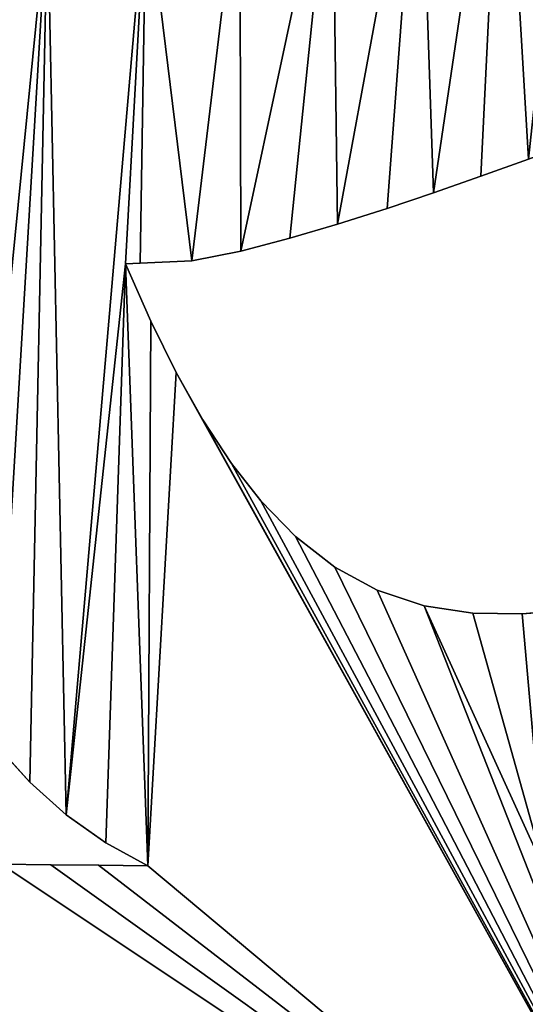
# Model space of a CAD drawing. Extents: x 9 to 1212, y 18 to 833.
# Tile 61 of 172: x 120 to 155, y 516 to 584. Entities that reach past the tile are written whole.
import ezdxf

# ---------------------------------------------------------------- set-up
doc = ezdxf.new("R2010")
doc.units = 0
doc.header["$MEASUREMENT"] = 0
doc.layers.get('0').update_dxf_attribs({"linetype": 'CONTINUOUS'})

# ---------------------------------------------------------------- blocks, each defined once
blk = doc.blocks.new('GRUPO_1')
for p, q in [((146.54638, 134.4256), (143.22647, 133.23474)), ((146.54638, 134.4256, 15), (143.22647, 133.23474, 15)), ((143.22647, 133.23474), (139.92387, 132.08265)), ((143.22647, 133.23474, 15), (139.92387, 132.08265, 15)), ((143.22647, 133.23474), (143.22647, 133.23474, 15)), ((139.92387, 132.08265), (136.69874, 130.99785)), ((139.92387, 132.08265, 15), (136.69874, 130.99785, 15)), ((139.92387, 132.08265), (139.92387, 132.08265, 15)), ((136.69874, 130.99785), (133.24382, 129.89403)), ((136.69874, 130.99785, 15), (133.24382, 129.89403, 15)), ((136.69874, 130.99785), (136.69874, 130.99785, 15)), ((133.24382, 129.89403), (129.94555, 128.91766)), ((133.24382, 129.89403, 15), (129.94555, 128.91766, 15)), ((133.24382, 129.89403), (133.24382, 129.89403, 15)), ((129.94555, 128.91766), (126.53039, 128.02543)), ((129.94555, 128.91766, 15), (126.53039, 128.02543, 15)), ((129.94555, 128.91766), (129.94555, 128.91766, 15)), ((126.53039, 128.02543), (123.1199, 127.34058)), ((126.53039, 128.02543, 15), (123.1199, 127.34058, 15)), ((126.53039, 128.02543), (126.53039, 128.02543, 15)), ((119.51083, 127.18387), (118.48986, 127.13727)), ((119.51083, 127.18387, 15), (118.48986, 127.13727, 15)), ((118.48986, 127.13727), (120.2545, 123.14553)), ((118.48986, 127.13727, 15), (120.2545, 123.14553, 15)), ((118.48986, 127.13727), (118.48986, 127.13727, 15)), ((123.1199, 127.34058), (119.51083, 127.18387)), ((123.1199, 127.34058, 15), (119.51083, 127.18387, 15)), ((119.51083, 127.18387), (119.51083, 127.18387, 15)), ((123.1199, 127.34058), (123.1199, 127.34058, 15)), ((120.2545, 123.14553), (122.02548, 119.57643)), ((120.2545, 123.14553, 15), (122.02548, 119.57643, 15)), ((120.2545, 123.14553), (120.2545, 123.14553, 15)), ((122.02548, 119.57643), (123.8908, 116.27656)), ((122.02548, 119.57643, 15), (123.8908, 116.27656, 15)), ((122.02548, 119.57643), (122.02548, 119.57643, 15)), ((123.8908, 116.27656), (125.88547, 113.24508)), ((123.8908, 116.27656, 15), (125.88547, 113.24508, 15)), ((123.8908, 116.27656), (123.8908, 116.27656, 15)), ((125.88547, 113.24508), (127.91341, 110.656)), ((125.88547, 113.24508, 15), (127.91341, 110.656, 15)), ((125.88547, 113.24508), (125.88547, 113.24508, 15)), ((127.91341, 110.656), (130.32817, 108.16495)), ((127.91341, 110.656, 15), (130.32817, 108.16495, 15)), ((127.91341, 110.656), (127.91341, 110.656, 15)), ((130.32817, 108.16495), (133.0582, 106.03483)), ((130.32817, 108.16495, 15), (133.0582, 106.03483, 15)), ((130.32817, 108.16495), (130.32817, 108.16495, 15)), ((133.0582, 106.03483), (136.00654, 104.43147)), ((133.0582, 106.03483, 15), (136.00654, 104.43147, 15)), ((133.0582, 106.03483), (133.0582, 106.03483, 15)), ((136.00654, 104.43147), (139.29311, 103.3419)), ((136.00654, 104.43147, 15), (139.29311, 103.3419, 15)), ((136.00654, 104.43147), (136.00654, 104.43147, 15)), ((139.29311, 103.3419), (142.67538, 102.82449)), ((139.29311, 103.3419, 15), (142.67538, 102.82449, 15)), ((139.29311, 103.3419), (139.29311, 103.3419, 15)), ((142.67538, 102.82449), (146.0965, 102.77331)), ((142.67538, 102.82449, 15), (146.0965, 102.77331, 15)), ((142.67538, 102.82449), (142.67538, 102.82449, 15)), ((146.0965, 102.77331), (149.61153, 103.08346)), ((146.0965, 102.77331, 15), (149.61153, 103.08346, 15)), ((146.0965, 102.77331), (146.0965, 102.77331, 15)), ((111.84318, 91.05992), (109.56855, 93.57135)), ((111.84318, 91.05992, 15), (109.56855, 93.57135, 15)), ((114.37298, 88.80676), (111.84318, 91.05992)), ((114.37298, 88.80676, 15), (111.84318, 91.05992, 15)), ((111.84318, 91.05992), (111.84318, 91.05992, 15)), ((117.14178, 86.85482), (114.37298, 88.80676)), ((117.14178, 86.85482, 15), (114.37298, 88.80676, 15)), ((114.37298, 88.80676), (114.37298, 88.80676, 15)), ((120.05183, 85.24531), (117.14178, 86.85482)), ((120.05183, 85.24531, 15), (117.14178, 86.85482, 15)), ((117.14178, 86.85482), (117.14178, 86.85482, 15)), ((109.85432, 85.3637), (113.29948, 85.32348)), ((109.85432, 85.3637, 15), (113.29948, 85.32348, 15)), ((113.29948, 85.32348), (116.63034, 85.28484)), ((113.29948, 85.32348, 15), (116.63034, 85.28484, 15)), ((113.29948, 85.32348), (113.29948, 85.32348, 15)), ((116.63034, 85.28484), (120.05183, 85.24531)), ((116.63034, 85.28484, 15), (120.05183, 85.24531, 15)), ((116.63034, 85.28484), (116.63034, 85.28484, 15)), ((120.05183, 85.24531), (120.05183, 85.24531, 15))]:
    blk.add_line(p, q)
mesh = blk.add_polyface()
corners = [(122.02548, 119.57643), (120.05183, 85.24531), (120.2545, 123.14553), (107.55164, 96.29721), (106.31219, 151.18495), (113.07248, 151.918), (109.56855, 93.57135), (111.84318, 91.05992), (114.37298, 88.80676), (119.92907, 153.23617), (118.48986, 127.13727), (119.51083, 127.18387), (123.1199, 127.34058), (126.45648, 155.13494), (126.53039, 128.02543), (132.8869, 157.72816), (129.94555, 128.91766), (133.24382, 129.89403), (138.95876, 160.92195), (136.69874, 130.99785), (139.92387, 132.08265), (144.75221, 164.68649), (143.22647, 133.23474), (146.54638, 134.4256), (150.21327, 168.85518), (149.82901, 135.62826), (153.0644, 136.83242), (155.50919, 173.38448), (156.37923, 138.08014), (160.54398, 178.00069), (159.67428, 139.32884), (162.75891, 140.49927), (165.61259, 182.79449), (166.2775, 141.82478), (170.58028, 187.48834), (169.26679, 142.9244), (172.51022, 142.8269), (171.92573, 139.32486), (171.62488, 132.52112), (171.52466, 135.89301), (172.90734, 129.37374), (110.68668, 171.38281), (104.92375, 178.83089), (111.58886, 176.93791), (117.73115, 172.07896), (119.17405, 173.59014), (124.27098, 170.87696), (168.24715, 97.4675), (166.51437, 106.93536), (169.75445, 107.80114), (170.73406, 99.88238), (173.07094, 108.66798)]
mesh.append_faces([[corners[k] for k in face] for face in [(37, 38, 39), (44, 45, 46)]], dxfattribs={"vtx0": -1})
mesh.append_faces([[corners[k] for k in face] for face in [(0, 1, 2), (3, 5, 6), (6, 5, 7), (7, 5, 8), (10, 9, 11), (11, 9, 12), (12, 13, 14), (14, 15, 16), (16, 15, 17), (17, 18, 19), (19, 18, 20), (20, 21, 22), (22, 21, 23), (23, 24, 25), (25, 24, 26), (26, 27, 28), (28, 29, 30), (30, 29, 31), (31, 32, 33), (33, 34, 35), (35, 34, 36), (38, 37, 40), (41, 43, 44)]], dxfattribs={"vtx0": -1, "vtx1": -1})
mesh.append_faces([[corners[k] for k in face] for face in [(8, 9, 10)]], dxfattribs={"vtx0": -1, "vtx1": -1, "vtx2": -1})
mesh.append_faces([[corners[k] for k in face] for face in [(3, 4, 5), (8, 5, 9), (12, 9, 13), (14, 13, 15), (17, 15, 18), (20, 18, 21), (23, 21, 24), (26, 24, 27), (28, 27, 29), (31, 29, 32), (33, 32, 34), (40, 37, 36), (41, 42, 43), (44, 43, 45), (1, 10, 2), (47, 48, 49), (50, 49, 51)]], dxfattribs={"vtx0": -1, "vtx2": -1})
mesh = blk.add_polyface()
corners = [(118.48986, 127.13727, 15), (120.05183, 85.24531, 15), (120.2545, 123.14553, 15), (171.62488, 132.52112, 15), (171.92573, 139.32486, 15), (171.52466, 135.89301, 15), (172.90734, 129.37374, 15), (172.51022, 142.8269, 15), (106.31219, 151.18495, 15), (107.55164, 96.29721, 15), (113.07248, 151.918, 15), (109.56855, 93.57135, 15), (111.84318, 91.05992, 15), (114.37298, 88.80676, 15), (119.92907, 153.23617, 15), (119.51083, 127.18387, 15), (123.1199, 127.34058, 15), (126.45648, 155.13494, 15), (126.53039, 128.02543, 15), (132.8869, 157.72816, 15), (129.94555, 128.91766, 15), (133.24382, 129.89403, 15), (138.95876, 160.92195, 15), (136.69874, 130.99785, 15), (139.92387, 132.08265, 15), (144.75221, 164.68649, 15), (143.22647, 133.23474, 15), (146.54638, 134.4256, 15), (150.21327, 168.85518, 15), (149.82901, 135.62826, 15), (153.0644, 136.83242, 15), (155.50919, 173.38448, 15), (156.37923, 138.08014, 15), (160.54398, 178.00069, 15), (159.67428, 139.32884, 15), (162.75891, 140.49927, 15), (165.61259, 182.79449, 15), (166.2775, 141.82478, 15), (170.58028, 187.48834, 15), (169.26679, 142.9244, 15), (166.51437, 106.93536, 15), (168.24715, 97.4675, 15), (169.75445, 107.80114, 15), (170.73406, 99.88238, 15), (173.07094, 108.66798, 15), (122.02548, 119.57643, 15), (104.92375, 178.83089, 15), (110.68668, 171.38281, 15), (111.58886, 176.93791, 15), (117.73115, 172.07896, 15), (119.17405, 173.59014, 15), (124.27098, 170.87696, 15)]
mesh.append_faces([[corners[k] for k in face] for face in [(3, 4, 5), (50, 49, 51)]], dxfattribs={"vtx0": -1})
mesh.append_faces([[corners[k] for k in face] for face in [(0, 1, 2), (4, 6, 7), (8, 9, 10), (10, 13, 14), (14, 16, 17), (17, 18, 19), (19, 21, 22), (22, 24, 25), (25, 27, 28), (28, 30, 31), (31, 32, 33), (33, 35, 36), (36, 37, 38), (40, 41, 42), (42, 43, 44), (46, 47, 48), (48, 49, 50)]], dxfattribs={"vtx0": -1, "vtx1": -1})
mesh.append_faces([[corners[k] for k in face] for face in [(14, 13, 0)]], dxfattribs={"vtx0": -1, "vtx1": -1, "vtx2": -1})
mesh.append_faces([[corners[k] for k in face] for face in [(4, 3, 6), (10, 9, 11), (10, 11, 12), (10, 12, 13), (14, 0, 15), (14, 15, 16), (17, 16, 18), (19, 18, 20), (19, 20, 21), (22, 21, 23), (22, 23, 24), (25, 24, 26), (25, 26, 27), (28, 27, 29), (28, 29, 30), (31, 30, 32), (33, 32, 34), (33, 34, 35), (36, 35, 37), (38, 37, 39), (38, 39, 7), (1, 45, 2), (48, 47, 49)]], dxfattribs={"vtx0": -1, "vtx2": -1})
mesh = blk.add_polyface()
corners = [(146.54638, 134.4256, 15), (143.22647, 133.23474), (146.54638, 134.4256), (143.22647, 133.23474, 15)]
mesh.append_faces([[corners[k] for k in face] for face in [(0, 1, 2), (1, 0, 3)]], dxfattribs={"vtx0": -1})
mesh = blk.add_polyface()
corners = [(143.22647, 133.23474, 15), (139.92387, 132.08265), (143.22647, 133.23474), (139.92387, 132.08265, 15)]
mesh.append_faces([[corners[k] for k in face] for face in [(0, 1, 2), (1, 0, 3)]], dxfattribs={"vtx0": -1})
mesh = blk.add_polyface()
corners = [(139.92387, 132.08265, 15), (136.69874, 130.99785), (139.92387, 132.08265), (136.69874, 130.99785, 15)]
mesh.append_faces([[corners[k] for k in face] for face in [(0, 1, 2), (1, 0, 3)]], dxfattribs={"vtx0": -1})
mesh = blk.add_polyface()
corners = [(136.69874, 130.99785, 15), (133.24382, 129.89403), (136.69874, 130.99785), (133.24382, 129.89403, 15)]
mesh.append_faces([[corners[k] for k in face] for face in [(0, 1, 2), (1, 0, 3)]], dxfattribs={"vtx0": -1})
mesh = blk.add_polyface()
corners = [(133.24382, 129.89403, 15), (129.94555, 128.91766), (133.24382, 129.89403), (129.94555, 128.91766, 15)]
mesh.append_faces([[corners[k] for k in face] for face in [(0, 1, 2), (1, 0, 3)]], dxfattribs={"vtx0": -1})
mesh = blk.add_polyface()
corners = [(129.94555, 128.91766, 15), (126.53039, 128.02543), (129.94555, 128.91766), (126.53039, 128.02543, 15)]
mesh.append_faces([[corners[k] for k in face] for face in [(0, 1, 2), (1, 0, 3)]], dxfattribs={"vtx0": -1})
mesh = blk.add_polyface()
corners = [(126.53039, 128.02543, 15), (123.1199, 127.34058), (126.53039, 128.02543), (123.1199, 127.34058, 15)]
mesh.append_faces([[corners[k] for k in face] for face in [(0, 1, 2), (1, 0, 3)]], dxfattribs={"vtx0": -1})
mesh = blk.add_polyface()
corners = [(109.35373, 67.39067), (109.34974, 52.39067), (109.33686, 67.24015), (159.34974, 52.37739), (109.85432, 85.3637), (113.29948, 85.32348), (116.63034, 85.28484), (120.05183, 85.24531), (122.02548, 119.57643), (123.8908, 116.27656), (125.88547, 113.24508), (127.91341, 110.656), (130.32817, 108.16495), (133.0582, 106.03483), (136.00654, 104.43147), (139.29311, 103.3419), (147.67486, 84.92265), (142.67538, 102.82449), (146.0965, 102.77331), (151.08987, 84.88297), (154.60668, 84.84234), (158.13792, 84.80153), (159.35373, 67.37739), (161.51398, 84.76204), (173.01876, 67.39313), (165.00319, 84.7211), (168.41324, 84.68109), (171.92472, 84.63987), (114.37298, 88.80676), (118.48986, 127.13727), (117.14178, 86.85482), (149.61153, 103.08346), (150.89747, 86.16841), (152.92365, 103.61539), (154.04366, 87.62147), (156.41328, 104.34746), (157.10299, 89.26621), (159.71228, 105.14413), (160.05247, 91.07988), (163.03333, 106.00522), (162.89792, 93.05764), (165.63454, 95.19177), (166.51437, 106.93536), (168.24715, 97.4675), (169.75445, 107.80114), (170.73406, 99.88238), (106.45631, 85.40337)]
mesh.append_faces([[corners[k] for k in face] for face in [(0, 1, 2)]], dxfattribs={"vtx0": -1})
mesh.append_faces([[corners[k] for k in face] for face in [(1, 0, 3), (3, 21, 22), (22, 23, 24), (28, 29, 30), (31, 16, 18), (16, 31, 32), (32, 33, 34), (34, 35, 36), (36, 37, 38), (38, 39, 40), (40, 39, 41), (41, 42, 43), (43, 44, 45)]], dxfattribs={"vtx0": -1, "vtx1": -1})
mesh.append_faces([[corners[k] for k in face] for face in [(3, 0, 4), (3, 7, 8), (3, 15, 16)]], dxfattribs={"vtx0": -1, "vtx1": -1, "vtx2": -1})
mesh.append_faces([[corners[k] for k in face] for face in [(3, 4, 5), (3, 5, 6), (3, 6, 7), (3, 8, 9), (3, 9, 10), (3, 10, 11), (3, 11, 12), (3, 12, 13), (3, 13, 14), (3, 14, 15), (16, 15, 17), (16, 17, 18), (3, 16, 19), (3, 19, 20), (3, 20, 21), (22, 21, 23), (24, 23, 25), (24, 25, 26), (24, 26, 27), (29, 7, 30), (32, 31, 33), (34, 33, 35), (36, 35, 37), (38, 37, 39), (41, 39, 42), (0, 46, 4)]], dxfattribs={"vtx0": -1, "vtx2": -1})
mesh = blk.add_polyface()
corners = [(120.05183, 85.24531, 15), (118.48986, 127.13727, 15), (117.14178, 86.85482, 15), (114.37298, 88.80676, 15), (147.67486, 84.92265, 15), (149.61153, 103.08346, 15), (146.0965, 102.77331, 15), (150.89747, 86.16841, 15), (152.92365, 103.61539, 15), (154.04366, 87.62147, 15), (156.41328, 104.34746, 15), (157.10299, 89.26621, 15), (159.71228, 105.14413, 15), (160.05247, 91.07988, 15), (163.03333, 106.00522, 15), (162.89792, 93.05764, 15), (165.63454, 95.19177, 15), (166.51437, 106.93536, 15), (168.24715, 97.4675, 15), (169.75445, 107.80114, 15), (170.73406, 99.88238, 15), (109.34974, 52.39067, 15), (109.35373, 67.39067, 15), (109.33686, 67.24015, 15), (159.34974, 52.37739, 15), (109.85432, 85.3637, 15), (113.29948, 85.32348, 15), (116.63034, 85.28484, 15), (122.02548, 119.57643, 15), (123.8908, 116.27656, 15), (125.88547, 113.24508, 15), (127.91341, 110.656, 15), (130.32817, 108.16495, 15), (133.0582, 106.03483, 15), (136.00654, 104.43147, 15), (139.29311, 103.3419, 15), (142.67538, 102.82449, 15), (151.08987, 84.88297, 15), (154.60668, 84.84234, 15), (158.13792, 84.80153, 15), (159.35373, 67.37739, 15), (161.51398, 84.76204, 15), (173.01876, 67.39313, 15), (165.00319, 84.7211, 15), (168.41324, 84.68109, 15), (171.92472, 84.63987, 15), (106.45631, 85.40337, 15)]
mesh.append_faces([[corners[k] for k in face] for face in [(21, 22, 23)]], dxfattribs={"vtx0": -1})
mesh.append_faces([[corners[k] for k in face] for face in [(0, 1, 2), (5, 7, 8), (8, 9, 10), (10, 11, 12), (12, 13, 14), (14, 16, 17), (25, 24, 26), (26, 24, 27), (27, 24, 0), (28, 24, 29), (29, 24, 30), (30, 24, 31), (31, 24, 32), (32, 24, 33), (33, 24, 34), (34, 24, 35), (35, 4, 36), (36, 4, 6), (4, 24, 37), (37, 24, 38), (38, 24, 39), (39, 40, 41), (41, 42, 43), (43, 42, 44), (44, 42, 45), (46, 22, 25)]], dxfattribs={"vtx0": -1, "vtx1": -1})
mesh.append_faces([[corners[k] for k in face] for face in [(22, 24, 25), (0, 24, 28), (35, 24, 4)]], dxfattribs={"vtx0": -1, "vtx1": -1, "vtx2": -1})
mesh.append_faces([[corners[k] for k in face] for face in [(1, 3, 2), (4, 5, 6), (5, 4, 7), (8, 7, 9), (10, 9, 11), (12, 11, 13), (14, 13, 15), (14, 15, 16), (17, 16, 18), (19, 18, 20), (22, 21, 24), (39, 24, 40), (41, 40, 42)]], dxfattribs={"vtx0": -1, "vtx2": -1})
mesh = blk.add_polyface()
corners = [(119.51083, 127.18387, 15), (118.48986, 127.13727), (119.51083, 127.18387), (118.48986, 127.13727, 15)]
mesh.append_faces([[corners[k] for k in face] for face in [(0, 1, 2), (1, 0, 3)]], dxfattribs={"vtx0": -1})
mesh = blk.add_polyface()
corners = [(118.48986, 127.13727), (120.2545, 123.14553, 15), (120.2545, 123.14553), (118.48986, 127.13727, 15)]
mesh.append_faces([[corners[k] for k in face] for face in [(0, 1, 2), (1, 0, 3)]], dxfattribs={"vtx0": -1})
mesh = blk.add_polyface()
corners = [(123.1199, 127.34058, 15), (119.51083, 127.18387), (123.1199, 127.34058), (119.51083, 127.18387, 15)]
mesh.append_faces([[corners[k] for k in face] for face in [(0, 1, 2), (1, 0, 3)]], dxfattribs={"vtx0": -1})
mesh = blk.add_polyface()
corners = [(120.2545, 123.14553), (122.02548, 119.57643, 15), (122.02548, 119.57643), (120.2545, 123.14553, 15)]
mesh.append_faces([[corners[k] for k in face] for face in [(0, 1, 2), (1, 0, 3)]], dxfattribs={"vtx0": -1})
mesh = blk.add_polyface()
corners = [(122.02548, 119.57643), (123.8908, 116.27656, 15), (123.8908, 116.27656), (122.02548, 119.57643, 15)]
mesh.append_faces([[corners[k] for k in face] for face in [(0, 1, 2), (1, 0, 3)]], dxfattribs={"vtx0": -1})
mesh = blk.add_polyface()
corners = [(123.8908, 116.27656), (125.88547, 113.24508, 15), (125.88547, 113.24508), (123.8908, 116.27656, 15)]
mesh.append_faces([[corners[k] for k in face] for face in [(0, 1, 2), (1, 0, 3)]], dxfattribs={"vtx0": -1})
mesh = blk.add_polyface()
corners = [(125.88547, 113.24508), (127.91341, 110.656, 15), (127.91341, 110.656), (125.88547, 113.24508, 15)]
mesh.append_faces([[corners[k] for k in face] for face in [(0, 1, 2), (1, 0, 3)]], dxfattribs={"vtx0": -1})
mesh = blk.add_polyface()
corners = [(127.91341, 110.656), (130.32817, 108.16495, 15), (130.32817, 108.16495), (127.91341, 110.656, 15)]
mesh.append_faces([[corners[k] for k in face] for face in [(0, 1, 2), (1, 0, 3)]], dxfattribs={"vtx0": -1})
mesh = blk.add_polyface()
corners = [(130.32817, 108.16495, 15), (133.0582, 106.03483), (130.32817, 108.16495), (133.0582, 106.03483, 15)]
mesh.append_faces([[corners[k] for k in face] for face in [(0, 1, 2), (1, 0, 3)]], dxfattribs={"vtx0": -1})
mesh = blk.add_polyface()
corners = [(133.0582, 106.03483, 15), (136.00654, 104.43147), (133.0582, 106.03483), (136.00654, 104.43147, 15)]
mesh.append_faces([[corners[k] for k in face] for face in [(0, 1, 2), (1, 0, 3)]], dxfattribs={"vtx0": -1})
mesh = blk.add_polyface()
corners = [(136.00654, 104.43147, 15), (139.29311, 103.3419), (136.00654, 104.43147), (139.29311, 103.3419, 15)]
mesh.append_faces([[corners[k] for k in face] for face in [(0, 1, 2), (1, 0, 3)]], dxfattribs={"vtx0": -1})
mesh = blk.add_polyface()
corners = [(139.29311, 103.3419, 15), (142.67538, 102.82449), (139.29311, 103.3419), (142.67538, 102.82449, 15)]
mesh.append_faces([[corners[k] for k in face] for face in [(0, 1, 2), (1, 0, 3)]], dxfattribs={"vtx0": -1})
mesh = blk.add_polyface()
corners = [(142.67538, 102.82449, 15), (146.0965, 102.77331), (142.67538, 102.82449), (146.0965, 102.77331, 15)]
mesh.append_faces([[corners[k] for k in face] for face in [(0, 1, 2), (1, 0, 3)]], dxfattribs={"vtx0": -1})
mesh = blk.add_polyface()
corners = [(146.0965, 102.77331, 15), (149.61153, 103.08346), (146.0965, 102.77331), (149.61153, 103.08346, 15)]
mesh.append_faces([[corners[k] for k in face] for face in [(0, 1, 2), (1, 0, 3)]], dxfattribs={"vtx0": -1})
mesh = blk.add_polyface()
corners = [(109.56855, 93.57135, 15), (111.84318, 91.05992), (111.84318, 91.05992, 15), (109.56855, 93.57135)]
mesh.append_faces([[corners[k] for k in face] for face in [(0, 1, 2), (1, 0, 3)]], dxfattribs={"vtx0": -1})
mesh = blk.add_polyface()
corners = [(114.37298, 88.80676, 15), (111.84318, 91.05992), (114.37298, 88.80676), (111.84318, 91.05992, 15)]
mesh.append_faces([[corners[k] for k in face] for face in [(0, 1, 2), (1, 0, 3)]], dxfattribs={"vtx0": -1})
mesh = blk.add_polyface()
corners = [(117.14178, 86.85482, 15), (114.37298, 88.80676), (117.14178, 86.85482), (114.37298, 88.80676, 15)]
mesh.append_faces([[corners[k] for k in face] for face in [(0, 1, 2), (1, 0, 3)]], dxfattribs={"vtx0": -1})
mesh = blk.add_polyface()
corners = [(120.05183, 85.24531, 15), (117.14178, 86.85482), (120.05183, 85.24531), (117.14178, 86.85482, 15)]
mesh.append_faces([[corners[k] for k in face] for face in [(0, 1, 2), (1, 0, 3)]], dxfattribs={"vtx0": -1})
mesh = blk.add_polyface()
corners = [(109.85432, 85.3637, 15), (113.29948, 85.32348), (109.85432, 85.3637), (113.29948, 85.32348, 15)]
mesh.append_faces([[corners[k] for k in face] for face in [(0, 1, 2), (1, 0, 3)]], dxfattribs={"vtx0": -1})
mesh = blk.add_polyface()
corners = [(113.29948, 85.32348, 15), (116.63034, 85.28484), (113.29948, 85.32348), (116.63034, 85.28484, 15)]
mesh.append_faces([[corners[k] for k in face] for face in [(0, 1, 2), (1, 0, 3)]], dxfattribs={"vtx0": -1})
mesh = blk.add_polyface()
corners = [(116.63034, 85.28484, 15), (120.05183, 85.24531), (116.63034, 85.28484), (120.05183, 85.24531, 15)]
mesh.append_faces([[corners[k] for k in face] for face in [(0, 1, 2), (1, 0, 3)]], dxfattribs={"vtx0": -1})

msp = doc.modelspace()

# ---------------------------------------------------------------- block references
msp.add_blockref('GRUPO_1', (8.548, 440.359))

doc.saveas('drawing.dxf')
